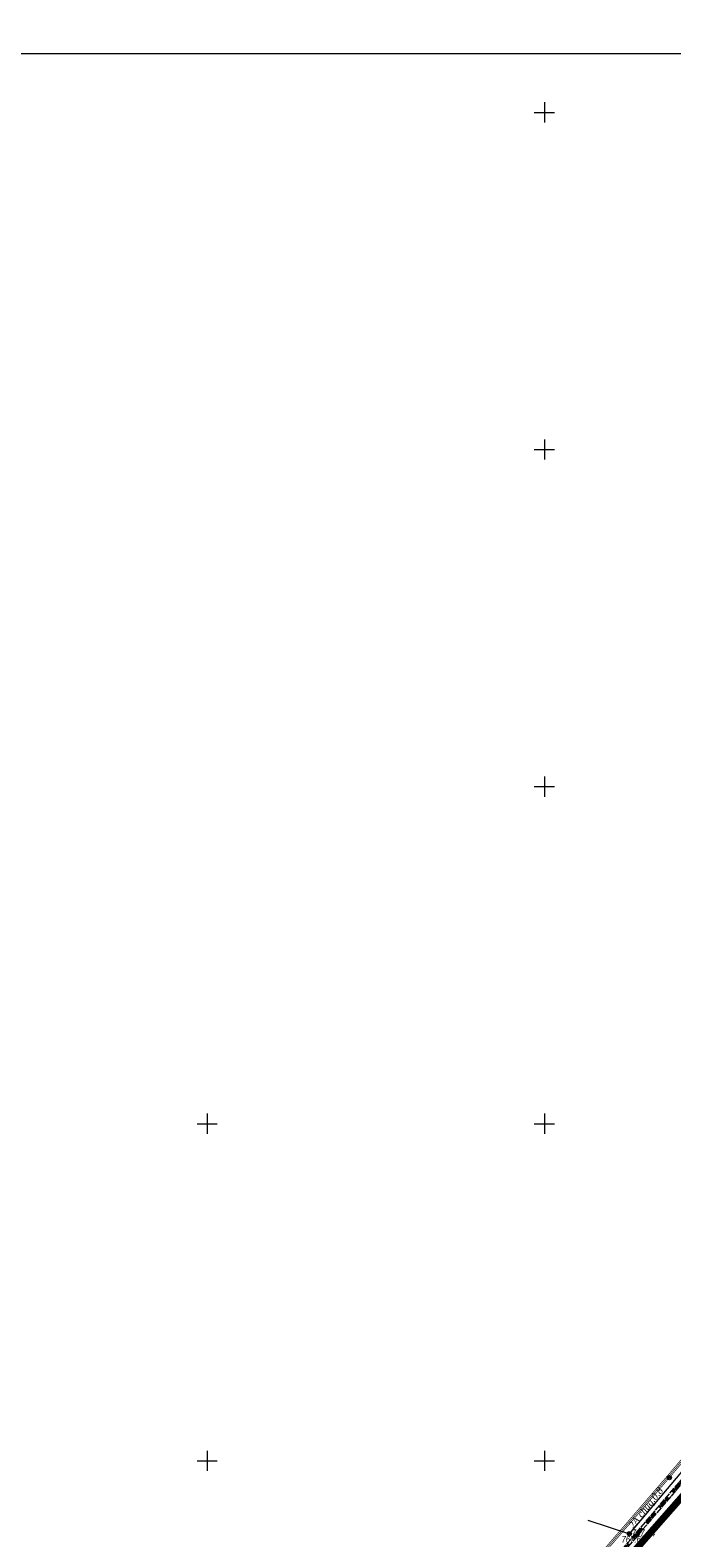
# Model space of a CAD drawing. Header units: millimetres. Extents: x 366033 to 446362, y 4247208 to 4265071.
# Tile 117 of 159: x 434961 to 435057, y 4257915 to 4258139. Entities that reach past the tile are written whole.
import ezdxf
from ezdxf.enums import TextEntityAlignment as Align

# ---------------------------------------------------------------- set-up
doc = ezdxf.new("R2010")
doc.units = ezdxf.units.MM
doc.header["$PDMODE"] = 32
doc.header["$PDSIZE"] = 0.6
for name, pattern in [('Fence_Stone_Contour_Mr1m_m1', [1, 1, 0]), ('Hydrotech_Tray_Gutter_m1', [1, 1, 0]), ('Hydrotech_Tray_Water_m1', [3, 2, -1])]:
    doc.linetypes.add(name, pattern=pattern)
doc.layers.add('COMMN_OBJCT_CONCT_L', color=7, linetype='Continuous', lineweight=15, true_color=0x000000)
doc.layers.add('COMMN_OBJCT_CONCT_T', color=7, linetype='Continuous', lineweight=15, true_color=0x000000)
for name, color, linetype, true_color in [('FENCE_GRDRL_#####_L', 7, 'Continuous', 0x000000), ('GEODS_POINT_GRID#_B', 7, 'Continuous', 0x000000), ('HYDRO_TECHN_CNSTR_L', 7, 'Continuous', 0x000000), ('RELEF_POINT_PICKT_B', 7, 'Continuous', 0x000000), ('RELEF_POINT_PICKT_T', 7, 'Continuous', 0x000000)]:
    doc.layers.add(name, color=color, linetype=linetype, true_color=true_color)
doc.styles.add('БМ-431 (Times New Roman К)', font='timesi.ttf', dxfattribs={"height": 1})
doc.styles.add('Д-431 (Arial Narrow К)', font='ARIALNI.TTF', dxfattribs={"height": 1})
doc.linetypes.add('Commnctn_Connect_Line_Unground_m1', pattern='A,4,[3,Topography.shx,S=2.5,R=0,X=0,Y=0],4,-0.5,1,-0.5', length=10)
doc.linetypes.add('Fence_Metal_WC_Ls1m_m1', pattern='A,4,-0.5,[32,Topography.shx,S=1,R=0,X=0,Y=0],-0.5', length=5)

# ---------------------------------------------------------------- blocks, each defined once
blk = doc.blocks.new('PointHight_m1')
at = {"layer": 'RELEF_POINT_PICKT_B', "linetype": 'Continuous', "lineweight": 15, "true_color": 0x000000}
h = blk.add_hatch(color=18, dxfattribs=at)
edge = h.paths.add_edge_path()
edge.add_arc((0, 0), 0.3, 0, 360)
at = {"layer": 'RELEF_POINT_PICKT_B', "color": 18, "linetype": 'Continuous', "lineweight": 15, "true_color": 0x000000}
blk.add_circle((0, 0), 0.3, dxfattribs=at)
blk.add_point((0, 0), dxfattribs=at)
blk = doc.blocks.new('CrossCoord_m1')
at = {"layer": 'GEODS_POINT_GRID#_B', "color": 3, "lineweight": 20, "true_color": 0x00ff00, "flags": 128}
for points in [[(-3, 0), (3, 0)], [(0, 3), (0, -3)]]:
    blk.add_lwpolyline(points, dxfattribs=at)

msp = doc.modelspace()

# ---------------------------------------------------------------- linework, layer by layer
at = {"color": 5, "lineweight": 100, "flags": 128}
msp.add_lwpolyline([(436030.203, 4258238.138), (435987.244, 4258239.876), (435909.981, 4258226.679), (435844.955, 4258213.93), (435806.749, 4258201.155), (435761.155, 4258176.561), (435731.598, 4258159.779), (435674.734, 4258128.61), (435595.319, 4258086.869), (435573.693, 4258075.689), (435503.714, 4258061.97), (435460.455, 4258053.417), (435407.799, 4258043.589), (435376.153, 4258039.082), (435369.125, 4258038.376), (435297.321, 4258048.895), (435159.285, 4258073.424), (435141.368, 4258037.333), (435121.22, 4258001.563), (435080.99, 4257947.111), (435017.169, 4257874.533), (435008.736, 4257866.809), (434977.898, 4257845.848), (434965.521, 4257841.143)], dxfattribs=at)
at = {"color": 0, "lineweight": 0}
msp.add_lwpolyline([(434614.874, 4258135.164), (435208.874, 4258135.164), (435208.874, 4257715.164), (434614.874, 4257715.164)], close=True, dxfattribs=at)
at = {"layer": 'COMMN_OBJCT_CONCT_L', "color": 3, "linetype": 'Commnctn_Connect_Line_Unground_m1', "lineweight": 15, "true_color": 0x00ff00, "elevation": 4.078, "flags": 128}
msp.add_lwpolyline([(435044.167, 4257917.674), (435050.305, 4257915.65), (435082.229, 4257953.454), (435083.355, 4257954.969), (435103.58, 4257982.238), (435118.567, 4258003.621), (435129.994, 4258023.472)], dxfattribs=at)
at = {"layer": 'FENCE_GRDRL_#####_L', "color": 18, "linetype": 'Fence_Stone_Contour_Mr1m_m1', "lineweight": 13, "true_color": 0x000000, "const_width": 0.1, "elevation": 763.453, "flags": 128}
msp.add_lwpolyline([(435013.478, 4257882.86), (435018.699, 4257882.121), (435028.475, 4257892.862), (435040.333, 4257906.146), (435055.94, 4257924.225), (435069.568, 4257940.284), (435076.681, 4257949.121), (435080.77, 4257954.283), (435081.099, 4257954.054), (435076.994, 4257948.872), (435069.877, 4257940.029), (435056.244, 4257923.965), (435040.634, 4257905.883), (435028.772, 4257892.594), (435018.852, 4257881.695), (435013.421, 4257882.464)], dxfattribs=at)
at = {"layer": 'FENCE_GRDRL_#####_L', "color": 18, "linetype": 'Fence_Metal_WC_Ls1m_m1', "lineweight": 13, "true_color": 0x000000, "const_width": 0.1, "elevation": 763.453, "flags": 128}
msp.add_lwpolyline([(435080.935, 4257954.168), (435076.837, 4257948.996), (435069.722, 4257940.156), (435056.092, 4257924.095), (435040.484, 4257906.015), (435028.624, 4257892.728), (435018.775, 4257881.908), (435013.45, 4257882.662)], dxfattribs=at)
at = {"layer": 'HYDRO_TECHN_CNSTR_L', "color": 18, "linetype": 'Hydrotech_Tray_Gutter_m1', "lineweight": 15, "true_color": 0x000000, "elevation": 758.94, "flags": 128}
msp.add_lwpolyline([(435030.821, 4257892.816), (435040.735, 4257903.317), (435058.279, 4257923.958), (435070.255, 4257938.61), (435083.099, 4257953.271), (435087.055, 4257958.591), (435095.973, 4257970.775), (435102.879, 4257979.864), (435107.498, 4257986.326), (435115.017, 4257996.695), (435115.341, 4257996.461), (435107.823, 4257986.092), (435103.201, 4257979.627), (435096.294, 4257970.536), (435087.378, 4257958.355), (435083.411, 4257953.019), (435070.561, 4257938.352), (435058.587, 4257923.702), (435041.033, 4257903.05), (435031.112, 4257892.541)], close=True, dxfattribs=at)
at = {"layer": 'HYDRO_TECHN_CNSTR_L', "color": 3, "linetype": 'Hydrotech_Tray_Water_m1', "lineweight": 25, "true_color": 0x00ff00, "elevation": 758.94, "flags": 128}
msp.add_lwpolyline([(435115.179, 4257996.578), (435107.66, 4257986.209), (435103.04, 4257979.745), (435096.133, 4257970.655), (435087.216, 4257958.473), (435083.255, 4257953.145), (435070.408, 4257938.481), (435058.433, 4257923.83), (435040.884, 4257903.183), (435030.966, 4257892.678)], dxfattribs=at)

# ---------------------------------------------------------------- block references
at = {"layer": 'GEODS_POINT_GRID#_B', "color": 3, "true_color": 0x00ff00, "xscale": 0.5, "yscale": 0.5, "zscale": 0.5}
for p in [(435037.701, 4258126.457), (435037.701, 4258076.457), (435037.701, 4258026.457), (434987.701, 4257976.457), (435037.701, 4257976.457), (434987.701, 4257926.457), (435037.701, 4257926.457)]:
    msp.add_blockref('CrossCoord_m1', p, dxfattribs=at)
at = {"layer": 'RELEF_POINT_PICKT_B', "color": 18, "true_color": 0x000000, "xscale": 0.5, "yscale": 0.5, "zscale": 0.5}
for p in [(435056.244, 4257923.965, 766.95), (435050.305, 4257915.65, 767.441)]:
    msp.add_blockref('PointHight_m1', p, dxfattribs=at)

# ---------------------------------------------------------------- texts
at = {"layer": 'COMMN_OBJCT_CONCT_T', "color": 18, "linetype": 'Continuous', "true_color": 0x000000, "style": 'БМ-431 (Times New Roman К)'}
msp.add_text('2A chuq.0.8', height=1, rotation=51.70631, dxfattribs=at).set_placement((435052.847, 4257919.416, 4.078), align=Align.MIDDLE)
at = {"layer": 'RELEF_POINT_PICKT_T', "color": 18, "true_color": 0x000000, "style": 'Д-431 (Arial Narrow К)'}
for s, p in [('767.44', (435050.655, 4257915.785, 767.441)), ('767.60', (435049.143, 4257914.823, 767.604))]:
    msp.add_text(s, height=1, dxfattribs=at).set_placement(p, align=Align.MIDDLE_LEFT)

doc.saveas('drawing.dxf')
